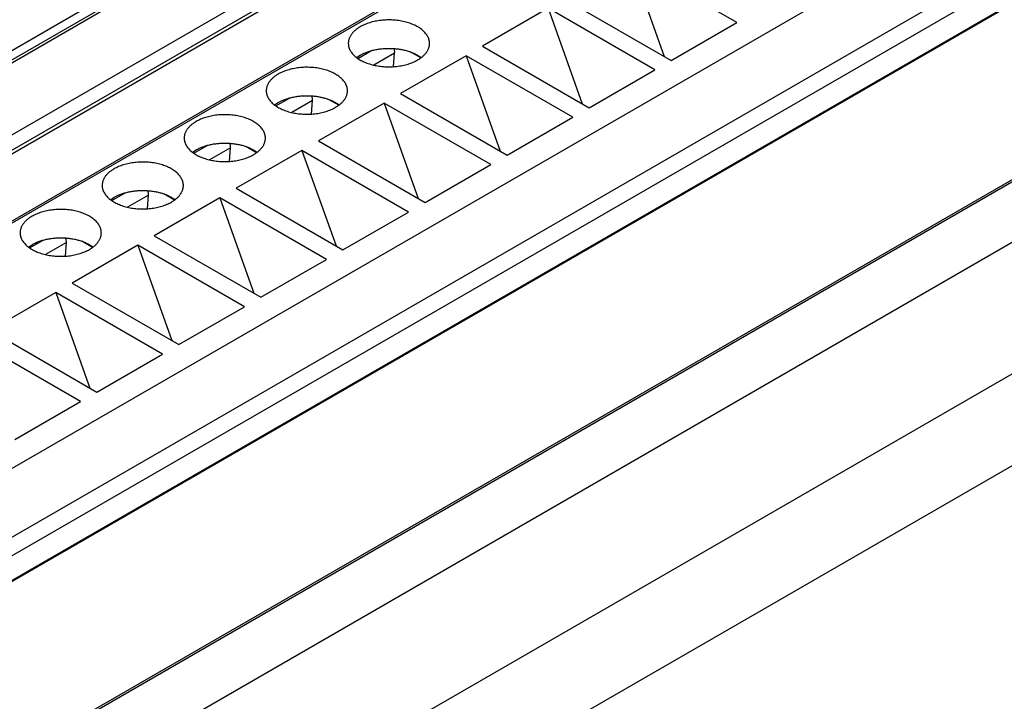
# Model space of a CAD drawing. Header units: inches. Extents: x 0 to 34, y 0 to 22.
# Tile 52 of 80: x 29.437 to 30.272, y 17.851 to 18.43. Entities that reach past the tile are written whole.
import ezdxf

# ---------------------------------------------------------------- set-up
doc = ezdxf.new("R2010")
doc.units = ezdxf.units.IN
doc.header["$LTSCALE"] = 1.87
doc.header["$MEASUREMENT"] = 0
doc.layers.get('0').update_dxf_attribs({"linetype": 'CONTINUOUS'})

msp = doc.modelspace()

# ---------------------------------------------------------------- linework, layer by layer
at = {"color": 7, "linetype": 'CONTINUOUS'}
for p, q in [((28.93111, 18.11532), (31.05381, 19.34095)), ((28.93459, 18.10929), (31.05729, 19.33492)), ((28.93459, 18.10688), (31.05729, 19.33251)), ((28.98749, 18.07634), (31.11019, 19.30197)), ((28.99588, 18.06809), (31.11859, 19.29371)), ((31.12352, 19.29323), (29.0008, 18.0676)), ((31.17743, 19.26735), (29.05472, 18.04172)), ((31.17989, 19.26711), (29.05718, 18.04148)), ((31.36015, 19.16303), (29.23743, 17.9374)), ((29.2522, 17.88772), (31.37491, 19.11335)), ((31.35597, 19.08668), (29.24036, 17.86516)), ((29.25922, 17.85426), (31.39961, 19.0901)), ((28.99532, 17.55291), (31.64593, 19.08334)), ((28.99678, 17.55207), (31.64843, 19.0831)), ((31.37407, 19.07624), (29.25845, 17.85471)), ((31.69319, 19.05725), (29.04154, 17.52622)), ((31.75443, 18.98107), (29.10278, 17.45004)), ((29.11699, 17.3806), (31.76864, 18.91163)), ((30.04546, 18.42725), (29.95498, 18.47949)), ((29.95498, 18.47949), (29.9839, 18.39849)), ((29.8993, 18.44734), (29.98978, 18.3951)), ((29.88538, 18.4393), (29.82971, 18.40716)), ((29.97586, 18.38706), (29.88538, 18.4393)), ((29.88538, 18.4393), (29.91431, 18.35831)), ((29.98978, 18.3951), (30.04546, 18.42725)), ((29.82971, 18.40716), (29.92018, 18.35492)), ((29.72296, 18.39751), (29.72601, 18.39952)), ((29.72401, 18.39676), (29.73551, 18.4034)), ((29.75521, 18.40135), (29.7375, 18.39112)), ((29.75429, 18.38981), (29.75521, 18.40135)), ((29.75524, 18.4021), (29.75483, 18.40518)), ((29.81579, 18.39912), (29.76011, 18.36697)), ((29.77735, 18.39721), (29.76825, 18.40246)), ((29.90626, 18.34688), (29.81579, 18.39912)), ((29.81579, 18.39912), (29.84471, 18.31813)), ((29.92018, 18.35492), (29.97586, 18.38706)), ((29.76011, 18.36697), (29.85059, 18.31473)), ((29.65337, 18.35733), (29.65641, 18.35934)), ((29.65441, 18.35658), (29.66591, 18.36322)), ((29.68561, 18.36116), (29.6679, 18.35093)), ((29.6847, 18.34962), (29.68561, 18.36116)), ((29.68564, 18.36191), (29.68523, 18.365)), ((29.74619, 18.35894), (29.69051, 18.32679)), ((29.70775, 18.35702), (29.69866, 18.36227)), ((29.83667, 18.3067), (29.74619, 18.35894)), ((29.74619, 18.35894), (29.77511, 18.27794)), ((29.85059, 18.31473), (29.90626, 18.34688)), ((29.61604, 18.32173), (29.61563, 18.32481)), ((29.69051, 18.32679), (29.78099, 18.27455)), ((29.58377, 18.31715), (29.58681, 18.31916)), ((29.58481, 18.31639), (29.59631, 18.32303)), ((29.61601, 18.32098), (29.5983, 18.31075)), ((29.6151, 18.30944), (29.61601, 18.32098)), ((29.67659, 18.31875), (29.62091, 18.2866)), ((29.63815, 18.31684), (29.62906, 18.32209)), ((29.76707, 18.26651), (29.67659, 18.31875)), ((29.67659, 18.31875), (29.70551, 18.23776)), ((29.78099, 18.27455), (29.83667, 18.3067)), ((29.51522, 18.27621), (29.52672, 18.28285)), ((29.54645, 18.28155), (29.54604, 18.28463)), ((29.56856, 18.27665), (29.55946, 18.2819)), ((29.62091, 18.2866), (29.71139, 18.23436)), ((29.51417, 18.27696), (29.51721, 18.27897)), ((29.54642, 18.28079), (29.5287, 18.27057)), ((29.5455, 18.26926), (29.54642, 18.28079)), ((29.607, 18.27857), (29.55132, 18.24642)), ((29.69747, 18.22633), (29.607, 18.27857)), ((29.607, 18.27857), (29.63592, 18.19757)), ((29.71139, 18.23436), (29.76707, 18.26651)), ((29.44562, 18.23602), (29.45712, 18.24267)), ((29.47682, 18.24061), (29.45911, 18.23038)), ((29.47591, 18.22907), (29.47682, 18.24061)), ((29.47685, 18.24136), (29.47644, 18.24444)), ((29.49896, 18.23647), (29.48987, 18.24172)), ((29.55132, 18.24642), (29.64179, 18.19418)), ((29.44458, 18.23678), (29.44762, 18.23879)), ((29.5374, 18.23838), (29.48172, 18.20623)), ((29.62787, 18.18614), (29.5374, 18.23838)), ((29.5374, 18.23838), (29.56632, 18.15739)), ((29.64179, 18.19418), (29.69747, 18.22633)), ((29.48172, 18.20623), (29.5722, 18.15399)), ((29.4678, 18.1982), (29.41212, 18.16605)), ((29.55828, 18.14596), (29.4678, 18.1982)), ((29.4678, 18.1982), (29.49672, 18.1172)), ((29.5722, 18.15399), (29.62787, 18.18614)), ((29.41212, 18.16605), (29.5026, 18.11381)), ((29.48868, 18.10577), (29.3982, 18.15801)), ((29.5026, 18.11381), (29.55828, 18.14596)), ((29.433, 18.07363), (29.48868, 18.10577))]:
    msp.add_line(p, q, dxfattribs=at)
for centre in [(29.7458, 18.40209), (29.6762, 18.3619), (29.60661, 18.32172), (29.53701, 18.28153), (29.46741, 18.24135)]:
    msp.add_arc(centre, 0.00944, 355.4961, 0.07637, dxfattribs=at)
for points, knots in [([(29.78481, 18.40957), (29.78481, 18.40981), (29.7848, 18.4103), (29.78473, 18.41103), (29.78461, 18.41176), (29.78445, 18.41249), (29.78424, 18.41321), (29.78398, 18.41393), (29.78368, 18.41464), (29.78322, 18.41559), (29.78252, 18.41676), (29.78151, 18.41811), (29.78034, 18.41941), (29.779, 18.42065), (29.77752, 18.42184), (29.77588, 18.42296), (29.77411, 18.424), (29.77221, 18.42497), (29.77019, 18.42586), (29.76806, 18.42665), (29.76584, 18.42736), (29.76354, 18.42797), (29.76116, 18.42847), (29.75873, 18.42888), (29.75625, 18.42918), (29.75374, 18.42938), (29.75121, 18.42947), (29.74868, 18.42945), (29.74615, 18.42933), (29.74365, 18.42909), (29.74119, 18.42876), (29.73877, 18.42832), (29.73642, 18.42777), (29.73414, 18.42713), (29.73195, 18.4264), (29.72986, 18.42557), (29.72788, 18.42466), (29.72661, 18.42398), (29.72601, 18.42363)], [0, 0, 0, 0, 0.010653, 0.021335, 0.032074, 0.042898, 0.053833, 0.064905, 0.076137, 0.08755, 0.110991, 0.135368, 0.160781, 0.187296, 0.214949, 0.243748, 0.273677, 0.3047, 0.336759, 0.369784, 0.403688, 0.438373, 0.473731, 0.509647, 0.545998, 0.582657, 0.619493, 0.656374, 0.693165, 0.729736, 0.765956, 0.8017, 0.836846, 0.871282, 0.904903, 0.937615, 0.969336, 1, 1, 1, 1]), ([(29.72601, 18.42363), (29.72561, 18.42341), (29.72484, 18.42294), (29.72374, 18.4222), (29.7227, 18.42143), (29.72172, 18.42063), (29.72082, 18.41981), (29.71998, 18.41896), (29.71922, 18.41809), (29.71853, 18.41719), (29.71792, 18.41628), (29.71739, 18.41535), (29.71694, 18.41441), (29.71657, 18.41346), (29.71628, 18.41249), (29.71607, 18.41152), (29.71594, 18.41055), (29.71592, 18.40989), (29.71592, 18.40957)], [0, 0, 0, 0, 0.075233, 0.14856, 0.219957, 0.28942, 0.356963, 0.422622, 0.486452, 0.548535, 0.608975, 0.667902, 0.725471, 0.781862, 0.83728, 0.891946, 0.946102, 1, 1, 1, 1]), ([(29.71592, 18.40957), (29.71592, 18.40932), (29.71593, 18.40883), (29.716, 18.4081), (29.71612, 18.40737), (29.71628, 18.40664), (29.71649, 18.40592), (29.71675, 18.4052), (29.71705, 18.40449), (29.71752, 18.40354), (29.71821, 18.40238), (29.71922, 18.40103), (29.72039, 18.39973), (29.72173, 18.39848), (29.72321, 18.3973), (29.72485, 18.39618), (29.72662, 18.39513), (29.72852, 18.39416), (29.73054, 18.39328), (29.73267, 18.39248), (29.73489, 18.39178), (29.73719, 18.39117), (29.73957, 18.39066), (29.742, 18.39025), (29.74448, 18.38995), (29.74699, 18.38976), (29.74952, 18.38967), (29.75205, 18.38968), (29.75458, 18.38981), (29.75708, 18.39004), (29.75955, 18.39038), (29.76196, 18.39082), (29.76431, 18.39136), (29.76659, 18.392), (29.76878, 18.39274), (29.77087, 18.39356), (29.77285, 18.39448), (29.77412, 18.39515), (29.77472, 18.3955)], [0, 0, 0, 0, 0.010653, 0.021335, 0.032074, 0.042898, 0.053833, 0.064905, 0.076137, 0.08755, 0.110991, 0.135368, 0.160781, 0.187296, 0.214949, 0.243748, 0.273677, 0.3047, 0.336759, 0.369784, 0.403688, 0.438373, 0.473731, 0.509647, 0.545998, 0.582657, 0.619493, 0.656374, 0.693165, 0.729736, 0.765956, 0.8017, 0.836846, 0.871282, 0.904903, 0.937615, 0.969336, 1, 1, 1, 1]), ([(29.77472, 18.3955), (29.77512, 18.39573), (29.77589, 18.3962), (29.77699, 18.39693), (29.77803, 18.3977), (29.77901, 18.3985), (29.77991, 18.39933), (29.78075, 18.40018), (29.78151, 18.40105), (29.7822, 18.40194), (29.78281, 18.40285), (29.78334, 18.40378), (29.78379, 18.40472), (29.78416, 18.40568), (29.78445, 18.40664), (29.78466, 18.40761), (29.78479, 18.40859), (29.78481, 18.40924), (29.78481, 18.40957)], [0, 0, 0, 0, 0.075233, 0.14856, 0.219957, 0.28942, 0.356963, 0.422622, 0.486452, 0.548535, 0.608975, 0.667902, 0.725471, 0.781862, 0.83728, 0.891946, 0.946102, 1, 1, 1, 1]), ([(29.72601, 18.39952), (29.72644, 18.39978), (29.72734, 18.40027), (29.72874, 18.40096), (29.7302, 18.4016), (29.73172, 18.40219), (29.73329, 18.40274), (29.7349, 18.40324), (29.73656, 18.40369), (29.73826, 18.40409), (29.74, 18.40444), (29.74236, 18.40483), (29.74536, 18.40518), (29.74901, 18.40537), (29.75267, 18.40534), (29.75631, 18.40509), (29.7593, 18.40469), (29.76164, 18.40426), (29.76336, 18.40389), (29.76504, 18.40347), (29.76667, 18.40299), (29.76827, 18.40246), (29.76981, 18.40189), (29.7713, 18.40127), (29.77272, 18.4006), (29.77409, 18.3999), (29.77538, 18.39915), (29.77661, 18.39836), (29.77739, 18.3978), (29.77777, 18.39751)], [0, 0, 0, 0, 0.027972, 0.056657, 0.086024, 0.116041, 0.146667, 0.177858, 0.209568, 0.241744, 0.274332, 0.307276, 0.373985, 0.441389, 0.508983, 0.576255, 0.642702, 0.675468, 0.707849, 0.739789, 0.771235, 0.802138, 0.832452, 0.862136, 0.891152, 0.919469, 0.947061, 0.973909, 1, 1, 1, 1]), ([(29.65641, 18.38345), (29.65602, 18.38322), (29.65525, 18.38276), (29.65414, 18.38202), (29.6531, 18.38125), (29.65213, 18.38045), (29.65122, 18.37962), (29.65039, 18.37878), (29.64962, 18.3779), (29.64894, 18.37701), (29.64833, 18.3761), (29.6478, 18.37517), (29.64734, 18.37423), (29.64697, 18.37327), (29.64668, 18.37231), (29.64647, 18.37134), (29.64635, 18.37036), (29.64632, 18.36971), (29.64632, 18.36938)], [0, 0, 0, 0, 0.075233, 0.14856, 0.219957, 0.28942, 0.356963, 0.422622, 0.486452, 0.548535, 0.608975, 0.667902, 0.725471, 0.781862, 0.83728, 0.891946, 0.946102, 1, 1, 1, 1]), ([(29.71522, 18.36938), (29.71522, 18.36963), (29.7152, 18.37012), (29.71513, 18.37085), (29.71501, 18.37158), (29.71485, 18.37231), (29.71464, 18.37303), (29.71439, 18.37375), (29.71408, 18.37446), (29.71362, 18.37541), (29.71292, 18.37658), (29.71191, 18.37792), (29.71074, 18.37922), (29.70941, 18.38047), (29.70792, 18.38165), (29.70628, 18.38277), (29.70451, 18.38382), (29.70261, 18.38479), (29.70059, 18.38567), (29.69847, 18.38647), (29.69624, 18.38717), (29.69394, 18.38778), (29.69156, 18.38829), (29.68913, 18.3887), (29.68665, 18.389), (29.68414, 18.3892), (29.68161, 18.38929), (29.67908, 18.38927), (29.67655, 18.38914), (29.67405, 18.38891), (29.67159, 18.38857), (29.66917, 18.38813), (29.66682, 18.38759), (29.66454, 18.38695), (29.66235, 18.38621), (29.66026, 18.38539), (29.65828, 18.38447), (29.65702, 18.3838), (29.65641, 18.38345)], [0, 0, 0, 0, 0.010653, 0.021335, 0.032074, 0.042898, 0.053833, 0.064905, 0.076137, 0.08755, 0.110991, 0.135368, 0.160781, 0.187296, 0.214949, 0.243748, 0.273677, 0.3047, 0.336759, 0.369784, 0.403688, 0.438373, 0.473731, 0.509647, 0.545998, 0.582657, 0.619493, 0.656374, 0.693165, 0.729736, 0.765956, 0.8017, 0.836846, 0.871282, 0.904903, 0.937615, 0.969336, 1, 1, 1, 1]), ([(29.64632, 18.36938), (29.64632, 18.36914), (29.64633, 18.36865), (29.64641, 18.36792), (29.64652, 18.36719), (29.64669, 18.36646), (29.6469, 18.36574), (29.64715, 18.36502), (29.64745, 18.36431), (29.64792, 18.36336), (29.64862, 18.36219), (29.64962, 18.36084), (29.65079, 18.35954), (29.65213, 18.3583), (29.65362, 18.35711), (29.65525, 18.35599), (29.65703, 18.35495), (29.65893, 18.35398), (29.66095, 18.35309), (29.66307, 18.3523), (29.66529, 18.35159), (29.6676, 18.35099), (29.66997, 18.35048), (29.6724, 18.35007), (29.67488, 18.34977), (29.67739, 18.34957), (29.67992, 18.34948), (29.68246, 18.3495), (29.68498, 18.34962), (29.68748, 18.34986), (29.68995, 18.35019), (29.69236, 18.35063), (29.69472, 18.35118), (29.69699, 18.35182), (29.69919, 18.35255), (29.70128, 18.35338), (29.70326, 18.35429), (29.70452, 18.35497), (29.70513, 18.35532)], [0, 0, 0, 0, 0.010653, 0.021335, 0.032074, 0.042898, 0.053833, 0.064905, 0.076137, 0.08755, 0.110991, 0.135368, 0.160781, 0.187296, 0.214949, 0.243748, 0.273677, 0.3047, 0.336759, 0.369784, 0.403688, 0.438373, 0.473731, 0.509647, 0.545998, 0.582657, 0.619493, 0.656374, 0.693165, 0.729736, 0.765956, 0.8017, 0.836846, 0.871282, 0.904903, 0.937615, 0.969336, 1, 1, 1, 1]), ([(29.70513, 18.35532), (29.70552, 18.35555), (29.70629, 18.35601), (29.70739, 18.35675), (29.70843, 18.35752), (29.70941, 18.35832), (29.71032, 18.35914), (29.71115, 18.35999), (29.71191, 18.36086), (29.7126, 18.36176), (29.71321, 18.36267), (29.71374, 18.3636), (29.71419, 18.36454), (29.71457, 18.36549), (29.71486, 18.36646), (29.71506, 18.36743), (29.71519, 18.3684), (29.71522, 18.36906), (29.71522, 18.36938)], [0, 0, 0, 0, 0.075233, 0.14856, 0.219957, 0.28942, 0.356963, 0.422622, 0.486452, 0.548535, 0.608975, 0.667902, 0.725471, 0.781862, 0.83728, 0.891946, 0.946102, 1, 1, 1, 1]), ([(29.65641, 18.35934), (29.65685, 18.35959), (29.65775, 18.36008), (29.65914, 18.36077), (29.6606, 18.36141), (29.66212, 18.36201), (29.66369, 18.36256), (29.66531, 18.36306), (29.66697, 18.36351), (29.66867, 18.36391), (29.6704, 18.36425), (29.67276, 18.36464), (29.67577, 18.36499), (29.67941, 18.36519), (29.68307, 18.36516), (29.68671, 18.36491), (29.6897, 18.36451), (29.69204, 18.36408), (29.69376, 18.36371), (29.69544, 18.36328), (29.69708, 18.36281), (29.69867, 18.36228), (29.70021, 18.36171), (29.7017, 18.36108), (29.70313, 18.36042), (29.70449, 18.35971), (29.70579, 18.35896), (29.70701, 18.35817), (29.70779, 18.35762), (29.70817, 18.35733)], [0, 0, 0, 0, 0.027972, 0.056657, 0.086024, 0.116041, 0.146667, 0.177858, 0.209568, 0.241744, 0.274332, 0.307276, 0.373985, 0.441389, 0.508983, 0.576255, 0.642702, 0.675468, 0.707849, 0.739789, 0.771235, 0.802138, 0.832452, 0.862136, 0.891152, 0.919469, 0.947061, 0.973909, 1, 1, 1, 1]), ([(29.64562, 18.3292), (29.64562, 18.32944), (29.6456, 18.32993), (29.64553, 18.33066), (29.64542, 18.33139), (29.64525, 18.33212), (29.64504, 18.33284), (29.64479, 18.33356), (29.64449, 18.33428), (29.64402, 18.33522), (29.64332, 18.33639), (29.64232, 18.33774), (29.64114, 18.33904), (29.63981, 18.34028), (29.63832, 18.34147), (29.63669, 18.34259), (29.63491, 18.34364), (29.63301, 18.3446), (29.63099, 18.34549), (29.62887, 18.34628), (29.62665, 18.34699), (29.62434, 18.3476), (29.62197, 18.34811), (29.61953, 18.34851), (29.61706, 18.34882), (29.61454, 18.34901), (29.61202, 18.3491), (29.60948, 18.34908), (29.60696, 18.34896), (29.60446, 18.34873), (29.60199, 18.34839), (29.59958, 18.34795), (29.59722, 18.34741), (29.59494, 18.34676), (29.59275, 18.34603), (29.59066, 18.3452), (29.58868, 18.34429), (29.58742, 18.34361), (29.58681, 18.34326)], [0, 0, 0, 0, 0.010653, 0.021335, 0.032074, 0.042898, 0.053833, 0.064905, 0.076137, 0.08755, 0.110991, 0.135368, 0.160781, 0.187296, 0.214949, 0.243748, 0.273677, 0.3047, 0.336759, 0.369784, 0.403688, 0.438373, 0.473731, 0.509647, 0.545998, 0.582657, 0.619493, 0.656374, 0.693165, 0.729736, 0.765956, 0.8017, 0.836846, 0.871282, 0.904903, 0.937615, 0.969336, 1, 1, 1, 1]), ([(29.58681, 18.34326), (29.58642, 18.34304), (29.58565, 18.34257), (29.58455, 18.34183), (29.5835, 18.34106), (29.58253, 18.34027), (29.58162, 18.33944), (29.58079, 18.33859), (29.58003, 18.33772), (29.57934, 18.33683), (29.57873, 18.33591), (29.5782, 18.33499), (29.57775, 18.33404), (29.57737, 18.33309), (29.57708, 18.33213), (29.57687, 18.33115), (29.57675, 18.33018), (29.57672, 18.32952), (29.57672, 18.3292)], [0, 0, 0, 0, 0.075233, 0.14856, 0.219957, 0.28942, 0.356963, 0.422622, 0.486452, 0.548535, 0.608975, 0.667902, 0.725471, 0.781862, 0.83728, 0.891946, 0.946102, 1, 1, 1, 1]), ([(29.57672, 18.3292), (29.57672, 18.32895), (29.57674, 18.32847), (29.57681, 18.32773), (29.57692, 18.327), (29.57709, 18.32628), (29.5773, 18.32555), (29.57755, 18.32483), (29.57785, 18.32412), (29.57832, 18.32317), (29.57902, 18.32201), (29.58002, 18.32066), (29.5812, 18.31936), (29.58253, 18.31811), (29.58402, 18.31693), (29.58566, 18.31581), (29.58743, 18.31476), (29.58933, 18.31379), (29.59135, 18.31291), (29.59347, 18.31211), (29.59569, 18.31141), (29.598, 18.3108), (29.60037, 18.31029), (29.60281, 18.30989), (29.60529, 18.30958), (29.6078, 18.30939), (29.61033, 18.3093), (29.61286, 18.30931), (29.61538, 18.30944), (29.61789, 18.30967), (29.62035, 18.31001), (29.62277, 18.31045), (29.62512, 18.31099), (29.6274, 18.31163), (29.62959, 18.31237), (29.63168, 18.31319), (29.63366, 18.31411), (29.63492, 18.31478), (29.63553, 18.31513)], [0, 0, 0, 0, 0.010653, 0.021335, 0.032074, 0.042898, 0.053833, 0.064905, 0.076137, 0.08755, 0.110991, 0.135368, 0.160781, 0.187296, 0.214949, 0.243748, 0.273677, 0.3047, 0.336759, 0.369784, 0.403688, 0.438373, 0.473731, 0.509647, 0.545998, 0.582657, 0.619493, 0.656374, 0.693165, 0.729736, 0.765956, 0.8017, 0.836846, 0.871282, 0.904903, 0.937615, 0.969336, 1, 1, 1, 1]), ([(29.58681, 18.31916), (29.58725, 18.31941), (29.58815, 18.3199), (29.58955, 18.32059), (29.59101, 18.32123), (29.59252, 18.32183), (29.59409, 18.32237), (29.59571, 18.32287), (29.59737, 18.32332), (29.59907, 18.32372), (29.6008, 18.32407), (29.60316, 18.32446), (29.60617, 18.32481), (29.60982, 18.325), (29.61348, 18.32497), (29.61711, 18.32472), (29.6201, 18.32432), (29.62244, 18.3239), (29.62416, 18.32352), (29.62584, 18.3231), (29.62748, 18.32262), (29.62907, 18.32209), (29.63061, 18.32152), (29.6321, 18.3209), (29.63353, 18.32023), (29.63489, 18.31953), (29.63619, 18.31878), (29.63742, 18.31799), (29.6382, 18.31743), (29.63857, 18.31715)], [0, 0, 0, 0, 0.027972, 0.056657, 0.086024, 0.116041, 0.146667, 0.177858, 0.209568, 0.241744, 0.274332, 0.307276, 0.373985, 0.441389, 0.508983, 0.576255, 0.642702, 0.675468, 0.707849, 0.739789, 0.771235, 0.802138, 0.832452, 0.862136, 0.891152, 0.919469, 0.947061, 0.973909, 1, 1, 1, 1]), ([(29.63553, 18.31513), (29.63592, 18.31536), (29.63669, 18.31583), (29.6378, 18.31657), (29.63884, 18.31733), (29.63981, 18.31813), (29.64072, 18.31896), (29.64155, 18.31981), (29.64231, 18.32068), (29.643, 18.32157), (29.64361, 18.32248), (29.64414, 18.32341), (29.6446, 18.32435), (29.64497, 18.32531), (29.64526, 18.32627), (29.64547, 18.32724), (29.64559, 18.32822), (29.64562, 18.32887), (29.64562, 18.3292)], [0, 0, 0, 0, 0.075233, 0.14856, 0.219957, 0.28942, 0.356963, 0.422622, 0.486452, 0.548535, 0.608975, 0.667902, 0.725471, 0.781862, 0.83728, 0.891946, 0.946102, 1, 1, 1, 1]), ([(29.57602, 18.28901), (29.57602, 18.28926), (29.57601, 18.28975), (29.57594, 18.29048), (29.57582, 18.29121), (29.57566, 18.29194), (29.57545, 18.29266), (29.57519, 18.29338), (29.57489, 18.29409), (29.57442, 18.29504), (29.57373, 18.29621), (29.57272, 18.29755), (29.57155, 18.29885), (29.57021, 18.3001), (29.56872, 18.30129), (29.56709, 18.3024), (29.56532, 18.30345), (29.56342, 18.30442), (29.5614, 18.3053), (29.55927, 18.3061), (29.55705, 18.3068), (29.55475, 18.30741), (29.55237, 18.30792), (29.54994, 18.30833), (29.54746, 18.30863), (29.54495, 18.30883), (29.54242, 18.30892), (29.53988, 18.3089), (29.53736, 18.30877), (29.53486, 18.30854), (29.53239, 18.3082), (29.52998, 18.30776), (29.52762, 18.30722), (29.52535, 18.30658), (29.52316, 18.30584), (29.52107, 18.30502), (29.51909, 18.30411), (29.51782, 18.30343), (29.51721, 18.30308)], [0, 0, 0, 0, 0.010653, 0.021335, 0.032074, 0.042898, 0.053833, 0.064905, 0.076137, 0.08755, 0.110991, 0.135368, 0.160781, 0.187296, 0.214949, 0.243748, 0.273677, 0.3047, 0.336759, 0.369784, 0.403688, 0.438373, 0.473731, 0.509647, 0.545998, 0.582657, 0.619493, 0.656374, 0.693165, 0.729736, 0.765956, 0.8017, 0.836846, 0.871282, 0.904903, 0.937615, 0.969336, 1, 1, 1, 1]), ([(29.51721, 18.30308), (29.51682, 18.30285), (29.51605, 18.30239), (29.51495, 18.30165), (29.51391, 18.30088), (29.51293, 18.30008), (29.51203, 18.29926), (29.51119, 18.29841), (29.51043, 18.29753), (29.50974, 18.29664), (29.50913, 18.29573), (29.5086, 18.2948), (29.50815, 18.29386), (29.50778, 18.2929), (29.50749, 18.29194), (29.50728, 18.29097), (29.50715, 18.28999), (29.50712, 18.28934), (29.50712, 18.28901)], [0, 0, 0, 0, 0.075233, 0.14856, 0.219957, 0.28942, 0.356963, 0.422622, 0.486452, 0.548535, 0.608975, 0.667902, 0.725471, 0.781862, 0.83728, 0.891946, 0.946102, 1, 1, 1, 1]), ([(29.50712, 18.28901), (29.50712, 18.28877), (29.50714, 18.28828), (29.50721, 18.28755), (29.50733, 18.28682), (29.50749, 18.28609), (29.5077, 18.28537), (29.50796, 18.28465), (29.50826, 18.28394), (29.50872, 18.28299), (29.50942, 18.28182), (29.51043, 18.28047), (29.5116, 18.27917), (29.51293, 18.27793), (29.51442, 18.27674), (29.51606, 18.27562), (29.51783, 18.27458), (29.51973, 18.27361), (29.52175, 18.27273), (29.52388, 18.27193), (29.5261, 18.27122), (29.5284, 18.27062), (29.53078, 18.27011), (29.53321, 18.2697), (29.53569, 18.2694), (29.5382, 18.2692), (29.54073, 18.26911), (29.54326, 18.26913), (29.54579, 18.26926), (29.54829, 18.26949), (29.55075, 18.26982), (29.55317, 18.27027), (29.55552, 18.27081), (29.5578, 18.27145), (29.55999, 18.27218), (29.56208, 18.27301), (29.56406, 18.27392), (29.56532, 18.2746), (29.56593, 18.27495)], [0, 0, 0, 0, 0.010653, 0.021335, 0.032074, 0.042898, 0.053833, 0.064905, 0.076137, 0.08755, 0.110991, 0.135368, 0.160781, 0.187296, 0.214949, 0.243748, 0.273677, 0.3047, 0.336759, 0.369784, 0.403688, 0.438373, 0.473731, 0.509647, 0.545998, 0.582657, 0.619493, 0.656374, 0.693165, 0.729736, 0.765956, 0.8017, 0.836846, 0.871282, 0.904903, 0.937615, 0.969336, 1, 1, 1, 1]), ([(29.51721, 18.27897), (29.51765, 18.27922), (29.51855, 18.27972), (29.51995, 18.2804), (29.52141, 18.28104), (29.52293, 18.28164), (29.52449, 18.28219), (29.52611, 18.28269), (29.52777, 18.28314), (29.52947, 18.28354), (29.53121, 18.28388), (29.53357, 18.28427), (29.53657, 18.28462), (29.54022, 18.28482), (29.54388, 18.28479), (29.54752, 18.28454), (29.55051, 18.28414), (29.55285, 18.28371), (29.55456, 18.28334), (29.55624, 18.28291), (29.55788, 18.28244), (29.55948, 18.28191), (29.56102, 18.28134), (29.5625, 18.28072), (29.56393, 18.28005), (29.5653, 18.27934), (29.56659, 18.27859), (29.56782, 18.2778), (29.5686, 18.27725), (29.56897, 18.27696)], [0, 0, 0, 0, 0.027972, 0.056657, 0.086024, 0.116041, 0.146667, 0.177858, 0.209568, 0.241744, 0.274332, 0.307276, 0.373985, 0.441389, 0.508983, 0.576255, 0.642702, 0.675468, 0.707849, 0.739789, 0.771235, 0.802138, 0.832452, 0.862136, 0.891152, 0.919469, 0.947061, 0.973909, 1, 1, 1, 1]), ([(29.56593, 18.27495), (29.56633, 18.27518), (29.56709, 18.27564), (29.5682, 18.27638), (29.56924, 18.27715), (29.57022, 18.27795), (29.57112, 18.27877), (29.57196, 18.27962), (29.57272, 18.28049), (29.5734, 18.28139), (29.57401, 18.2823), (29.57455, 18.28323), (29.575, 18.28417), (29.57537, 18.28512), (29.57566, 18.28609), (29.57587, 18.28706), (29.57599, 18.28804), (29.57602, 18.28869), (29.57602, 18.28901)], [0, 0, 0, 0, 0.075233, 0.14856, 0.219957, 0.28942, 0.356963, 0.422622, 0.486452, 0.548535, 0.608975, 0.667902, 0.725471, 0.781862, 0.83728, 0.891946, 0.946102, 1, 1, 1, 1]), ([(29.50643, 18.24883), (29.50643, 18.24907), (29.50641, 18.24956), (29.50634, 18.2503), (29.50622, 18.25103), (29.50606, 18.25175), (29.50585, 18.25248), (29.50559, 18.25319), (29.50529, 18.25391), (29.50483, 18.25485), (29.50413, 18.25602), (29.50312, 18.25737), (29.50195, 18.25867), (29.50062, 18.25992), (29.49913, 18.2611), (29.49749, 18.26222), (29.49572, 18.26327), (29.49382, 18.26423), (29.4918, 18.26512), (29.48967, 18.26592), (29.48745, 18.26662), (29.48515, 18.26723), (29.48277, 18.26774), (29.48034, 18.26814), (29.47786, 18.26845), (29.47535, 18.26864), (29.47282, 18.26873), (29.47029, 18.26871), (29.46776, 18.26859), (29.46526, 18.26836), (29.4628, 18.26802), (29.46038, 18.26758), (29.45803, 18.26704), (29.45575, 18.2664), (29.45356, 18.26566), (29.45147, 18.26483), (29.44949, 18.26392), (29.44823, 18.26325), (29.44762, 18.26289)], [0, 0, 0, 0, 0.010653, 0.021335, 0.032074, 0.042898, 0.053833, 0.064905, 0.076137, 0.08755, 0.110991, 0.135368, 0.160781, 0.187296, 0.214949, 0.243748, 0.273677, 0.3047, 0.336759, 0.369784, 0.403688, 0.438373, 0.473731, 0.509647, 0.545998, 0.582657, 0.619493, 0.656374, 0.693165, 0.729736, 0.765956, 0.8017, 0.836846, 0.871282, 0.904903, 0.937615, 0.969336, 1, 1, 1, 1]), ([(29.44762, 18.26289), (29.44722, 18.26267), (29.44646, 18.2622), (29.44535, 18.26146), (29.44431, 18.26069), (29.44334, 18.2599), (29.44243, 18.25907), (29.44159, 18.25822), (29.44083, 18.25735), (29.44015, 18.25646), (29.43954, 18.25555), (29.439, 18.25462), (29.43855, 18.25367), (29.43818, 18.25272), (29.43789, 18.25176), (29.43768, 18.25078), (29.43756, 18.24981), (29.43753, 18.24916), (29.43753, 18.24883)], [0, 0, 0, 0, 0.075233, 0.14856, 0.219957, 0.28942, 0.356963, 0.422622, 0.486452, 0.548535, 0.608975, 0.667902, 0.725471, 0.781862, 0.83728, 0.891946, 0.946102, 1, 1, 1, 1]), ([(29.43753, 18.24883), (29.43753, 18.24859), (29.43754, 18.2481), (29.43761, 18.24736), (29.43773, 18.24663), (29.43789, 18.24591), (29.4381, 18.24518), (29.43836, 18.24447), (29.43866, 18.24375), (29.43913, 18.24281), (29.43983, 18.24164), (29.44083, 18.24029), (29.442, 18.23899), (29.44334, 18.23774), (29.44483, 18.23656), (29.44646, 18.23544), (29.44823, 18.23439), (29.45014, 18.23343), (29.45215, 18.23254), (29.45428, 18.23174), (29.4565, 18.23104), (29.4588, 18.23043), (29.46118, 18.22992), (29.46361, 18.22952), (29.46609, 18.22921), (29.4686, 18.22902), (29.47113, 18.22893), (29.47367, 18.22895), (29.47619, 18.22907), (29.47869, 18.2293), (29.48116, 18.22964), (29.48357, 18.23008), (29.48593, 18.23062), (29.4882, 18.23126), (29.49039, 18.232), (29.49248, 18.23283), (29.49447, 18.23374), (29.49573, 18.23441), (29.49634, 18.23477)], [0, 0, 0, 0, 0.010653, 0.021335, 0.032074, 0.042898, 0.053833, 0.064905, 0.076137, 0.08755, 0.110991, 0.135368, 0.160781, 0.187296, 0.214949, 0.243748, 0.273677, 0.3047, 0.336759, 0.369784, 0.403688, 0.438373, 0.473731, 0.509647, 0.545998, 0.582657, 0.619493, 0.656374, 0.693165, 0.729736, 0.765956, 0.8017, 0.836846, 0.871282, 0.904903, 0.937615, 0.969336, 1, 1, 1, 1]), ([(29.49634, 18.23477), (29.49673, 18.23499), (29.4975, 18.23546), (29.4986, 18.2362), (29.49964, 18.23697), (29.50062, 18.23776), (29.50152, 18.23859), (29.50236, 18.23944), (29.50312, 18.24031), (29.50381, 18.2412), (29.50442, 18.24211), (29.50495, 18.24304), (29.5054, 18.24399), (29.50577, 18.24494), (29.50606, 18.2459), (29.50627, 18.24687), (29.5064, 18.24785), (29.50643, 18.2485), (29.50643, 18.24883)], [0, 0, 0, 0, 0.075233, 0.14856, 0.219957, 0.28942, 0.356963, 0.422622, 0.486452, 0.548535, 0.608975, 0.667902, 0.725471, 0.781862, 0.83728, 0.891946, 0.946102, 1, 1, 1, 1]), ([(29.44762, 18.23879), (29.44806, 18.23904), (29.44896, 18.23953), (29.45035, 18.24022), (29.45181, 18.24086), (29.45333, 18.24146), (29.4549, 18.24201), (29.45651, 18.24251), (29.45817, 18.24296), (29.45987, 18.24335), (29.46161, 18.2437), (29.46397, 18.24409), (29.46697, 18.24444), (29.47062, 18.24463), (29.47428, 18.2446), (29.47792, 18.24435), (29.48091, 18.24395), (29.48325, 18.24353), (29.48497, 18.24315), (29.48665, 18.24273), (29.48829, 18.24225), (29.48988, 18.24173), (29.49142, 18.24115), (29.49291, 18.24053), (29.49433, 18.23987), (29.4957, 18.23916), (29.497, 18.23841), (29.49822, 18.23762), (29.499, 18.23706), (29.49938, 18.23678)], [0, 0, 0, 0, 0.027972, 0.056657, 0.086024, 0.116041, 0.146667, 0.177858, 0.209568, 0.241744, 0.274332, 0.307276, 0.373985, 0.441389, 0.508983, 0.576255, 0.642702, 0.675468, 0.707849, 0.739789, 0.771235, 0.802138, 0.832452, 0.862136, 0.891152, 0.919469, 0.947061, 0.973909, 1, 1, 1, 1])]:
    msp.add_open_spline(points, degree=3, knots=knots, dxfattribs=at)

doc.saveas('drawing.dxf')
